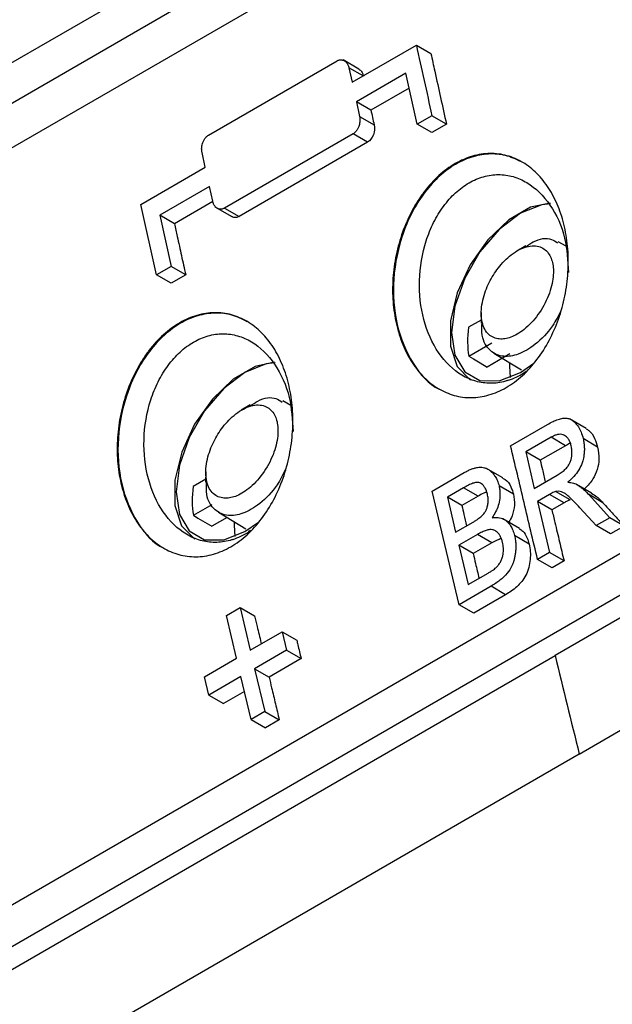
# Model space of a CAD drawing. Header units: millimetres. Extents: x -155 to 1130, y -373 to 1265.
# Tile 22 of 198: x 909 to 932, y -244 to -206. Entities that reach past the tile are written whole.
import ezdxf

# ---------------------------------------------------------------- set-up
doc = ezdxf.new("R2010")
doc.units = ezdxf.units.MM

msp = doc.modelspace()

# ---------------------------------------------------------------- linework, layer by layer
at = {"color": 7, "linetype": 'Continuous', "lineweight": 25}
for p, q in [((851.36, -240.486), (992.184, -159.19)), ((992.481, -160.587), (851.657, -241.883)), ((993.954, -161.452), (853.13, -242.748)), ((857.999, -269.05), (998.522, -187.928)), ((998.865, -189.351), (858.343, -270.473)), ((999.611, -189.789), (929.35, -230.35)), ((930.277, -234.144), (1006.84, -189.944)), ((921.531, -208.302), (924.006, -206.873)), ((924.006, -206.873), (924.566, -207.196)), ((916.003, -210.335), (920.953, -207.478)), ((921.794, -207.794), (921.184, -207.442)), ((921.409, -207.741), (921.531, -208.302)), ((923.605, -207.948), (921.696, -209.05)), ((924.039, -209.913), (923.605, -207.948)), ((923.731, -208.521), (922.255, -209.373)), ((921.696, -209.05), (921.819, -209.611)), ((922.255, -209.373), (921.696, -209.05)), ((921.819, -209.611), (922.379, -209.934)), ((924.605, -209.586), (924.039, -209.913)), ((925.164, -209.91), (924.605, -209.586)), ((924.599, -210.236), (924.039, -209.913)), ((925.164, -209.91), (924.599, -210.236)), ((921.569, -210.283), (916.619, -213.14)), ((922.129, -210.606), (917.179, -213.464)), ((922.129, -210.606), (921.569, -210.283)), ((915.874, -211.567), (915.752, -211.006)), ((913.4, -212.996), (915.874, -211.567)), ((916.039, -212.315), (914.13, -213.417)), ((916.162, -212.877), (916.039, -212.315)), ((913.998, -215.709), (913.4, -212.996)), ((916.167, -212.888), (914.689, -213.741)), ((916.246, -213.094), (916.898, -213.47)), ((916.619, -213.14), (917.179, -213.464)), ((914.13, -213.417), (914.564, -215.383)), ((914.689, -213.741), (914.13, -213.417)), ((928.216, -214.587), (927.869, -214.794)), ((929.776, -214.606), (929.469, -214.437)), ((914.564, -215.383), (913.998, -215.709)), ((915.124, -215.706), (914.564, -215.383)), ((914.558, -216.033), (913.998, -215.709)), ((915.124, -215.706), (914.558, -216.033)), ((926.504, -217.158), (926.498, -217.562)), ((926.504, -217.446), (926.019, -217.725)), ((926.026, -218.836), (926.913, -218.324)), ((927.611, -218.752), (926.736, -219.258)), ((926.995, -218.722), (928.049, -219.361)), ((928.013, -219.461), (928.53, -219.104)), ((917.609, -220.71), (917.262, -220.917)), ((919.169, -220.729), (918.862, -220.56)), ((927.637, -222.284), (929.055, -221.465)), ((930.547, -221.62), (929.905, -221.25)), ((929.191, -221.959), (928.216, -222.522)), ((929.75, -222.282), (929.191, -221.959)), ((929.75, -222.282), (928.775, -222.844)), ((930.987, -222.333), (930.429, -222.01)), ((928.216, -222.522), (928.547, -223.922)), ((928.775, -222.844), (928.216, -222.522)), ((915.898, -223.281), (915.891, -223.685)), ((924.62, -224.026), (925.843, -223.319)), ((927.335, -223.518), (926.684, -223.141)), ((928.547, -223.922), (929.422, -223.417)), ((915.893, -223.571), (915.413, -223.848)), ((927.75, -224.15), (927.191, -223.828)), ((930.752, -224.105), (930.177, -223.773)), ((925.655, -228.399), (924.62, -224.026)), ((925.822, -223.904), (925.199, -224.264)), ((926.381, -224.227), (925.758, -224.586)), ((926.381, -224.227), (925.822, -223.904)), ((929.138, -224.154), (928.666, -224.427)), ((929.697, -224.477), (929.138, -224.154)), ((929.929, -224.366), (929.37, -224.043)), ((930.631, -224.152), (931.455, -225.051)), ((931.189, -224.474), (930.631, -224.152)), ((915.419, -224.959), (916.145, -224.54)), ((925.199, -224.264), (925.516, -225.608)), ((925.758, -224.586), (925.199, -224.264)), ((928.666, -224.427), (929.134, -226.391)), ((929.225, -224.75), (928.666, -224.427)), ((929.697, -224.477), (929.225, -224.75)), ((916.388, -224.845), (917.443, -225.484)), ((930.927, -225.356), (930.299, -224.666)), ((916.715, -225.043), (916.129, -225.381)), ((917.406, -225.584), (917.923, -225.227)), ((925.516, -225.608), (926.19, -225.219)), ((927.976, -225.462), (927.333, -225.09)), ((931.455, -225.051), (930.927, -225.356)), ((931.485, -225.678), (930.927, -225.356)), ((932.014, -225.373), (931.455, -225.051)), ((932.014, -225.373), (931.485, -225.678)), ((926.356, -225.697), (925.636, -226.113)), ((926.915, -226.02), (926.356, -225.697)), ((928.346, -226.064), (927.787, -225.742)), ((925.636, -226.113), (925.996, -227.627)), ((926.194, -226.435), (925.636, -226.113)), ((926.915, -226.02), (926.194, -226.435)), ((929.134, -226.391), (928.673, -226.657)), ((929.692, -226.713), (929.134, -226.391)), ((929.231, -226.979), (928.673, -226.657)), ((929.692, -226.713), (929.231, -226.979)), ((925.996, -227.627), (926.769, -227.181)), ((926.882, -227.69), (925.655, -228.399)), ((927.441, -228.013), (926.214, -228.721)), ((927.441, -228.013), (926.882, -227.69)), ((926.214, -228.721), (925.655, -228.399)), ((916.692, -228.812), (917.22, -228.507)), ((917.22, -228.507), (917.608, -230.154)), ((917.22, -228.507), (917.779, -228.83)), ((917.08, -230.459), (916.692, -228.812)), ((917.608, -230.154), (918.841, -229.443)), ((918.841, -229.443), (919.008, -230.149)), ((918.841, -229.443), (919.399, -229.765)), ((919.008, -230.149), (917.776, -230.861)), ((919.008, -230.149), (919.567, -230.472)), ((859.089, -270.911), (929.35, -230.35)), ((915.848, -231.17), (917.08, -230.459)), ((919.567, -230.472), (918.334, -231.183)), ((917.776, -230.861), (918.168, -232.51)), ((917.776, -230.861), (918.334, -231.183)), ((916.016, -231.877), (915.848, -231.17)), ((917.248, -231.165), (916.016, -231.877)), ((917.64, -232.815), (917.248, -231.165)), ((917.383, -231.733), (916.574, -232.199)), ((916.016, -231.877), (916.574, -232.199)), ((918.168, -232.51), (917.64, -232.815)), ((918.168, -232.51), (918.727, -232.833)), ((917.64, -232.815), (918.199, -233.137)), ((918.727, -232.833), (918.199, -233.137)), ((930.277, -234.144), (853.713, -278.343))]:
    msp.add_line(p, q, dxfattribs=at)
at = {"color": 8, "linetype": 'Continuous', "lineweight": 25}
msp.add_line((921.956, -208.057), (921.409, -207.741), dxfattribs=at)
at = {"color": 7, "linetype": 'Continuous', "lineweight": 25, "flags": 128}
for points in [[(929.152, -212.949), (928.405, -213.111), (927.561, -213.598), (926.758, -214.363), (926.075, -215.329), (925.578, -216.404), (925.316, -217.482), (925.314, -218.457), (925.572, -219.236), (926.066, -219.741), (926.085, -219.752)], [(929.175, -212.976), (928.832, -213.014), (928.013, -213.337), (927.193, -213.96), (926.454, -214.822), (925.867, -215.838), (925.491, -216.909), (925.361, -217.93), (925.491, -218.801), (925.867, -219.437), (926.454, -219.776), (927.193, -219.784), (928.013, -219.461)], [(926.026, -218.836), (926.203, -218.941), (926.469, -219.099), (926.735, -219.257)], [(918.545, -219.072), (917.799, -219.234), (916.954, -219.721), (916.152, -220.486), (915.468, -221.452), (914.971, -222.527), (914.709, -223.605), (914.707, -224.58), (914.966, -225.359), (915.46, -225.864), (915.478, -225.875)], [(918.568, -219.099), (918.225, -219.137), (917.406, -219.46), (916.587, -220.083), (915.847, -220.945), (915.261, -221.961), (914.884, -223.032), (914.754, -224.053), (914.884, -224.924), (915.261, -225.56), (915.847, -225.899), (916.587, -225.907), (917.406, -225.584)], [(927.593, -219.084), (927.59, -219.217), (927.62, -219.654)], [(915.419, -224.959), (915.597, -225.065), (915.863, -225.222), (916.129, -225.38)], [(916.986, -225.207), (916.984, -225.34), (917.013, -225.777)]]:
    msp.add_lwpolyline(points, dxfattribs=at)
at = {"color": 7, "linetype": 'Continuous', "lineweight": 25}
for points, knots in [([(924.006, -206.873), (924.105, -207.325), (924.304, -208.229), (924.505, -209.134), (924.605, -209.586)], [0, 0, 0, 0, 0.500009, 1, 1, 1, 1]), ([(924.566, -207.196), (924.616, -207.422), (924.665, -207.648), (924.715, -207.874), (924.789, -208.213), (924.864, -208.553), (924.939, -208.892), (925.014, -209.231), (925.089, -209.57), (925.164, -209.91)], [0, 0, 0, 0, 0.000755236, 0.000755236, 0.000755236, 0.001888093, 0.001888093, 0.001888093, 0.003020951, 0.003020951, 0.003020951, 0.003020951]), ([(920.953, -207.478), (920.968, -207.47), (920.998, -207.454), (921.046, -207.44), (921.094, -207.434), (921.143, -207.437), (921.191, -207.449), (921.251, -207.478), (921.317, -207.535), (921.375, -207.628), (921.397, -207.704), (921.409, -207.741)], [0, 0, 0, 0, 0.077843, 0.158597, 0.241803, 0.326891, 0.413207, 0.500059, 0.674239, 0.842262, 1, 1, 1, 1]), ([(921.79, -207.799), (921.811, -207.811), (921.869, -207.842), (921.931, -207.937), (921.957, -208.025), (921.968, -208.064)], [0, 0, 0, 0, 0.241676, 0.666903, 1, 1, 1, 1]), ([(922.255, -209.373), (922.276, -209.466), (922.297, -209.56), (922.317, -209.654), (922.338, -209.747), (922.358, -209.841), (922.379, -209.934)], [0, 0, 0, 0, 0.0003124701, 0.0003124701, 0.0003124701, 0.0006249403, 0.0006249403, 0.0006249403, 0.0006249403]), ([(921.819, -209.611), (921.823, -209.634), (921.832, -209.681), (921.834, -209.757), (921.829, -209.837), (921.814, -209.919), (921.789, -210.012), (921.742, -210.114), (921.665, -210.216), (921.602, -210.26), (921.569, -210.283)], [0, 0, 0, 0, 0.09374, 0.191839, 0.293522, 0.397772, 0.503379, 0.656386, 0.824365, 1, 1, 1, 1]), ([(922.379, -209.934), (922.406, -210.055), (922.396, -210.195), (922.305, -210.444), (922.224, -210.551), (922.129, -210.606)], [0, 0, 0, 0, 0.5, 0.5, 1, 1, 1, 1]), ([(915.752, -211.006), (915.748, -210.984), (915.739, -210.937), (915.737, -210.862), (915.743, -210.782), (915.757, -210.701), (915.783, -210.607), (915.829, -210.505), (915.906, -210.403), (915.971, -210.358), (916.003, -210.335)], [0, 0, 0, 0, 0.093239, 0.190804, 0.29193, 0.395618, 0.500677, 0.65493, 0.823828, 1, 1, 1, 1]), ([(927.465, -220.044), (927.246, -220.171), (927.024, -220.265), (926.575, -220.394), (926.345, -220.429), (925.897, -220.434), (925.678, -220.405), (925.251, -220.287), (925.043, -220.197), (924.656, -219.966), (924.473, -219.822), (924.134, -219.484), (923.981, -219.294), (923.707, -218.871), (923.585, -218.636), (923.382, -218.14), (923.3, -217.878), (923.174, -217.328), (923.131, -217.037), (923.087, -216.451), (923.086, -216.154), (923.126, -215.548), (923.168, -215.242), (923.291, -214.645), (923.373, -214.351), (923.58, -213.774), (923.703, -213.497), (923.912, -213.106), (923.986, -212.98), (924.144, -212.734), (924.227, -212.614), (924.488, -212.274), (924.675, -212.071), (925.072, -211.712), (925.285, -211.555), (925.717, -211.305), (925.938, -211.21), (926.39, -211.079), (926.617, -211.044), (927.062, -211.038), (927.283, -211.066), (927.709, -211.183), (927.912, -211.27), (928.299, -211.501), (928.483, -211.646), (928.817, -211.98), (928.969, -212.17), (929.244, -212.596), (929.363, -212.829), (929.565, -213.323), (929.648, -213.588), (929.774, -214.142), (929.816, -214.427), (929.86, -215.013), (929.862, -215.317), (929.824, -215.922), (929.783, -216.223), (929.662, -216.822), (929.58, -217.122), (929.378, -217.695), (929.258, -217.97), (928.98, -218.495), (928.822, -218.745), (928.48, -219.195), (928.294, -219.399), (927.893, -219.763), (927.684, -219.918), (927.465, -220.044)], [0, 0, 0, 0, 0.03125, 0.03125, 0.0625, 0.0625, 0.09375, 0.09375, 0.125, 0.125, 0.15625, 0.15625, 0.1875, 0.1875, 0.21875, 0.21875, 0.25, 0.25, 0.28125, 0.28125, 0.3125, 0.3125, 0.34375, 0.34375, 0.375, 0.375, 0.40625, 0.40625, 0.421875, 0.421875, 0.4375, 0.4375, 0.46875, 0.46875, 0.5, 0.5, 0.53125, 0.53125, 0.5625, 0.5625, 0.59375, 0.59375, 0.625, 0.625, 0.65625, 0.65625, 0.6875, 0.6875, 0.71875, 0.71875, 0.75, 0.75, 0.78125, 0.78125, 0.8125, 0.8125, 0.84375, 0.84375, 0.875, 0.875, 0.90625, 0.90625, 0.9375, 0.9375, 0.96875, 0.96875, 1, 1, 1, 1]), ([(928.103, -211.389), (927.909, -211.293), (927.52, -211.101), (926.867, -211.03), (926.195, -211.13), (925.527, -211.418), (924.899, -211.879), (924.339, -212.487), (923.862, -213.228), (923.369, -214.332), (923.052, -215.872), (923.186, -217.673), (923.816, -219.157), (924.486, -219.935), (924.907, -220.111), (924.918, -220.116)], [0, 0, 0, 0, 0.060676, 0.121606, 0.184735, 0.246835, 0.308823, 0.372065, 0.432931, 0.497329, 0.62205, 0.746859, 0.871711, 0.996464, 1, 1, 1, 1]), ([(927.549, -219.766), (927.511, -219.778), (927.284, -219.85), (926.858, -219.907), (926.288, -219.825), (925.571, -219.513), (924.806, -218.768), (924.227, -217.468), (924.052, -215.936), (924.271, -214.627), (924.656, -213.685), (925.038, -213.056), (925.502, -212.536), (926.027, -212.145), (926.592, -211.907), (927.17, -211.825), (927.738, -211.906), (928.45, -212.215), (929.201, -212.962), (929.782, -214.203), (929.838, -215.165), (929.864, -215.614)], [0, 0, 0, 0, 0.007879, 0.04771, 0.087646, 0.127739, 0.20796, 0.288575, 0.369156, 0.449354, 0.489457, 0.529412, 0.569281, 0.609081, 0.648886, 0.68875, 0.72871, 0.768811, 0.849009, 0.9296, 1, 1, 1, 1]), ([(916.619, -213.14), (916.604, -213.148), (916.574, -213.164), (916.527, -213.178), (916.478, -213.184), (916.43, -213.182), (916.382, -213.17), (916.321, -213.141), (916.256, -213.084), (916.197, -212.991), (916.174, -212.914), (916.162, -212.877)], [0, 0, 0, 0, 0.077474, 0.157814, 0.240568, 0.325175, 0.410994, 0.497345, 0.672454, 0.841399, 1, 1, 1, 1]), ([(917.179, -213.464), (917.14, -213.48), (917.061, -213.514), (916.962, -213.508), (916.915, -213.475), (916.901, -213.465)], [0, 0, 0, 0, 0.413377, 0.826498, 1, 1, 1, 1]), ([(914.689, -213.741), (914.725, -213.904), (914.761, -214.068), (914.798, -214.232), (914.852, -214.478), (914.906, -214.723), (914.96, -214.969), (915.015, -215.215), (915.069, -215.46), (915.124, -215.706)], [0, 0, 0, 0, 0.000546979, 0.000546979, 0.000546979, 0.001367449, 0.001367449, 0.001367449, 0.00218792, 0.00218792, 0.00218792, 0.00218792]), ([(928.217, -214.628), (928.314, -214.56), (928.658, -214.319), (929.125, -214.261), (929.368, -214.429), (929.443, -214.481)], [0, 0, 0, 0, 0.21171, 0.756156, 1, 1, 1, 1]), ([(929.246, -215.237), (929.212, -215.088), (929.15, -214.944), (928.954, -214.715), (928.82, -214.632), (928.491, -214.573), (928.298, -214.599), (927.903, -214.758), (927.703, -214.89), (927.346, -215.21), (927.189, -215.395), (926.997, -215.672), (926.942, -215.761), (926.835, -215.952), (926.783, -216.055), (926.643, -216.38), (926.568, -216.62), (926.493, -217.097), (926.495, -217.332), (926.586, -217.73), (926.676, -217.891), (926.91, -218.107), (927.053, -218.162), (927.272, -218.181), (927.346, -218.178), (927.492, -218.155), (927.564, -218.136), (927.799, -218.05), (927.977, -217.952), (928.34, -217.661), (928.526, -217.467), (928.853, -217.014), (928.993, -216.757), (929.192, -216.251), (929.25, -216.004), (929.294, -215.571), (929.281, -215.387), (929.246, -215.237)], [0, 0, 0, 0, 0.0625, 0.0625, 0.125, 0.125, 0.1875, 0.1875, 0.25, 0.25, 0.3125, 0.3125, 0.34375, 0.34375, 0.375, 0.375, 0.4375, 0.4375, 0.5, 0.5, 0.5625, 0.5625, 0.625, 0.625, 0.65625, 0.65625, 0.6875, 0.6875, 0.75, 0.75, 0.8125, 0.8125, 0.875, 0.875, 0.9375, 0.9375, 1, 1, 1, 1]), ([(916.858, -226.168), (916.639, -226.294), (916.417, -226.388), (915.968, -226.518), (915.739, -226.552), (915.291, -226.557), (915.072, -226.528), (914.644, -226.41), (914.437, -226.32), (914.049, -226.089), (913.866, -225.945), (913.527, -225.607), (913.374, -225.417), (913.1, -224.994), (912.979, -224.759), (912.776, -224.263), (912.693, -224.001), (912.567, -223.451), (912.524, -223.16), (912.481, -222.574), (912.479, -222.277), (912.519, -221.671), (912.561, -221.365), (912.685, -220.768), (912.767, -220.474), (912.974, -219.897), (913.096, -219.62), (913.306, -219.229), (913.38, -219.103), (913.537, -218.857), (913.621, -218.737), (913.882, -218.397), (914.068, -218.194), (914.465, -217.835), (914.678, -217.678), (915.111, -217.429), (915.332, -217.333), (915.784, -217.202), (916.011, -217.167), (916.455, -217.161), (916.677, -217.189), (917.102, -217.306), (917.305, -217.393), (917.692, -217.624), (917.876, -217.769), (918.21, -218.103), (918.363, -218.293), (918.637, -218.719), (918.757, -218.952), (918.958, -219.446), (919.041, -219.711), (919.167, -220.265), (919.209, -220.55), (919.254, -221.136), (919.256, -221.44), (919.217, -222.045), (919.177, -222.346), (919.055, -222.945), (918.973, -223.245), (918.771, -223.818), (918.651, -224.093), (918.374, -224.618), (918.215, -224.868), (917.873, -225.319), (917.687, -225.523), (917.287, -225.886), (917.077, -226.041), (916.858, -226.168)], [0, 0, 0, 0, 0.03125, 0.03125, 0.0625, 0.0625, 0.09375, 0.09375, 0.125, 0.125, 0.15625, 0.15625, 0.1875, 0.1875, 0.21875, 0.21875, 0.25, 0.25, 0.28125, 0.28125, 0.3125, 0.3125, 0.34375, 0.34375, 0.375, 0.375, 0.40625, 0.40625, 0.421875, 0.421875, 0.4375, 0.4375, 0.46875, 0.46875, 0.5, 0.5, 0.53125, 0.53125, 0.5625, 0.5625, 0.59375, 0.59375, 0.625, 0.625, 0.65625, 0.65625, 0.6875, 0.6875, 0.71875, 0.71875, 0.75, 0.75, 0.78125, 0.78125, 0.8125, 0.8125, 0.84375, 0.84375, 0.875, 0.875, 0.90625, 0.90625, 0.9375, 0.9375, 0.96875, 0.96875, 1, 1, 1, 1]), ([(917.496, -217.512), (917.302, -217.416), (916.913, -217.224), (916.26, -217.153), (915.588, -217.253), (914.921, -217.541), (914.292, -218.002), (913.732, -218.61), (913.255, -219.351), (912.762, -220.455), (912.446, -221.995), (912.579, -223.796), (913.209, -225.28), (913.88, -226.058), (914.3, -226.234), (914.312, -226.239)], [0, 0, 0, 0, 0.0606684, 0.1216014, 0.1847284, 0.2468311, 0.3088176, 0.3720615, 0.4329273, 0.4973257, 0.6220478, 0.7468571, 0.8717087, 0.9964628, 1, 1, 1, 1]), ([(929.577, -217.065), (929.476, -217.272), (929.221, -217.787), (928.609, -218.404), (927.944, -218.798), (927.327, -218.892), (926.818, -218.663), (926.51, -218.177), (926.529, -217.711), (926.537, -217.54)], [0, 0, 0, 0, 0.112572, 0.281204, 0.432111, 0.570242, 0.72807, 0.900059, 1, 1, 1, 1]), ([(916.942, -225.889), (916.905, -225.901), (916.677, -225.973), (916.251, -226.03), (915.681, -225.948), (914.965, -225.636), (914.199, -224.891), (913.621, -223.591), (913.445, -222.059), (913.665, -220.75), (914.049, -219.808), (914.431, -219.179), (914.896, -218.659), (915.421, -218.269), (915.985, -218.03), (916.564, -217.948), (917.131, -218.03), (917.843, -218.338), (918.595, -219.085), (919.175, -220.326), (919.231, -221.288), (919.258, -221.737)], [0, 0, 0, 0, 0.007879, 0.04771, 0.087646, 0.127738, 0.20796, 0.288574, 0.369156, 0.449353, 0.489456, 0.529411, 0.569281, 0.60908, 0.648885, 0.688749, 0.728709, 0.76881, 0.849009, 0.9296, 1, 1, 1, 1]), ([(927.551, -219.765), (927.754, -219.69), (927.982, -219.606), (928.205, -219.429), (928.23, -219.41)], [0, 0, 0, 0, 0.89091, 1, 1, 1, 1]), ([(917.61, -220.751), (917.707, -220.684), (918.052, -220.442), (918.519, -220.384), (918.762, -220.552), (918.837, -220.604)], [0, 0, 0, 0, 0.2117099, 0.7561556, 1, 1, 1, 1]), ([(918.64, -221.36), (918.606, -221.211), (918.544, -221.067), (918.348, -220.838), (918.213, -220.755), (917.884, -220.696), (917.691, -220.722), (917.296, -220.881), (917.097, -221.013), (916.74, -221.333), (916.583, -221.518), (916.391, -221.795), (916.335, -221.884), (916.228, -222.075), (916.177, -222.178), (916.037, -222.503), (915.961, -222.743), (915.887, -223.22), (915.888, -223.455), (915.98, -223.853), (916.069, -224.014), (916.303, -224.23), (916.446, -224.285), (916.666, -224.305), (916.74, -224.301), (916.885, -224.278), (916.957, -224.259), (917.193, -224.173), (917.37, -224.075), (917.733, -223.784), (917.919, -223.59), (918.246, -223.137), (918.386, -222.88), (918.585, -222.374), (918.644, -222.127), (918.688, -221.694), (918.674, -221.51), (918.64, -221.36)], [0, 0, 0, 0, 0.0625, 0.0625, 0.125, 0.125, 0.1875, 0.1875, 0.25, 0.25, 0.3125, 0.3125, 0.34375, 0.34375, 0.375, 0.375, 0.4375, 0.4375, 0.5, 0.5, 0.5625, 0.5625, 0.625, 0.625, 0.65625, 0.65625, 0.6875, 0.6875, 0.75, 0.75, 0.8125, 0.8125, 0.875, 0.875, 0.9375, 0.9375, 1, 1, 1, 1]), ([(929.055, -221.465), (929.126, -221.426), (929.262, -221.351), (929.46, -221.269), (929.64, -221.222), (929.797, -221.217), (929.923, -221.257), (930.035, -221.325), (930.144, -221.422), (930.254, -221.565), (930.359, -221.76), (930.405, -221.923), (930.429, -222.01)], [0, 0, 0, 0, 0.128447, 0.244678, 0.348629, 0.440745, 0.520836, 0.585726, 0.666088, 0.76187, 0.873199, 1, 1, 1, 1]), ([(929.971, -222.289), (929.956, -222.236), (929.929, -222.137), (929.863, -222.02), (929.791, -221.939), (929.721, -221.887), (929.644, -221.852), (929.552, -221.837), (929.439, -221.852), (929.316, -221.892), (929.234, -221.936), (929.191, -221.959)], [0, 0, 0, 0, 0.136574, 0.256201, 0.359372, 0.445709, 0.515396, 0.621466, 0.737321, 0.863492, 1, 1, 1, 1]), ([(930.54, -221.633), (930.577, -221.653), (930.714, -221.726), (930.877, -221.972), (930.953, -222.219), (930.987, -222.333)], [0, 0, 0, 0, 0.166364, 0.615011, 1, 1, 1, 1]), ([(928.673, -226.657), (928.499, -225.928), (928.151, -224.47), (927.808, -223.013), (927.637, -222.284)], [0, 0, 0, 0, 0.499981, 1, 1, 1, 1]), ([(929.422, -223.417), (929.478, -223.383), (929.582, -223.319), (929.721, -223.21), (929.832, -223.093), (929.904, -222.979), (929.949, -222.869), (929.979, -222.754), (929.998, -222.615), (930.001, -222.454), (929.981, -222.347), (929.971, -222.289)], [0, 0, 0, 0, 0.1618356, 0.3029461, 0.4235548, 0.5238121, 0.5886467, 0.6686056, 0.7638823, 0.8743106, 1, 1, 1, 1]), ([(929.939, -222.196), (929.935, -222.197), (929.871, -222.207), (929.808, -222.245), (929.75, -222.282)], [0, 0, 0, 0, 0.055742, 1, 1, 1, 1]), ([(930.429, -222.01), (930.441, -222.067), (930.463, -222.176), (930.476, -222.34), (930.475, -222.492), (930.462, -222.629), (930.441, -222.75), (930.416, -222.854), (930.367, -223.014), (930.261, -223.23), (930.072, -223.482), (929.919, -223.616), (929.84, -223.686)], [0, 0, 0, 0, 0.094286, 0.180483, 0.258668, 0.32875, 0.390757, 0.444793, 0.490796, 0.644798, 0.814355, 1, 1, 1, 1]), ([(930.987, -222.333), (931.013, -222.487), (931.058, -222.768), (930.983, -223.206), (930.802, -223.605), (930.606, -223.83), (930.483, -223.935), (930.473, -223.944)], [0, 0, 0, 0, 0.264736, 0.48119, 0.698366, 0.975293, 1, 1, 1, 1]), ([(925.843, -223.319), (925.889, -223.294), (925.977, -223.245), (926.109, -223.187), (926.236, -223.142), (926.357, -223.115), (926.471, -223.106), (926.576, -223.115), (926.672, -223.141), (926.765, -223.185), (926.859, -223.25), (926.955, -223.344), (927.049, -223.469), (927.135, -223.629), (927.172, -223.759), (927.191, -223.828)], [0, 0, 0, 0, 0.085409, 0.166623, 0.243891, 0.31694, 0.385955, 0.451206, 0.51255, 0.571139, 0.638749, 0.715431, 0.801165, 0.896059, 1, 1, 1, 1]), ([(928.775, -222.844), (928.803, -222.961), (928.868, -223.239), (928.933, -223.516), (928.971, -223.677)], [0, 0, 0, 0, 0.4203944, 1, 1, 1, 1]), ([(918.971, -223.188), (918.869, -223.395), (918.614, -223.91), (918.002, -224.527), (917.337, -224.921), (916.72, -225.015), (916.212, -224.786), (915.903, -224.3), (915.923, -223.834), (915.93, -223.663)], [0, 0, 0, 0, 0.112574, 0.281206, 0.432112, 0.570243, 0.72807, 0.900059, 1, 1, 1, 1]), ([(926.743, -224.148), (926.727, -224.091), (926.698, -223.985), (926.629, -223.861), (926.556, -223.774), (926.484, -223.722), (926.404, -223.692), (926.305, -223.688), (926.169, -223.729), (926.004, -223.802), (925.886, -223.868), (925.822, -223.904)], [0, 0, 0, 0, 0.126191, 0.235428, 0.328087, 0.403669, 0.462886, 0.554496, 0.674429, 0.822892, 1, 1, 1, 1]), ([(927.191, -223.828), (927.201, -223.878), (927.219, -223.971), (927.227, -224.106), (927.224, -224.219), (927.21, -224.375), (927.165, -224.582), (927.063, -224.833), (926.97, -224.978), (926.923, -225.051)], [0, 0, 0, 0, 0.12359, 0.228856, 0.315987, 0.384777, 0.58628, 0.791252, 1, 1, 1, 1]), ([(927.327, -223.532), (927.359, -223.546), (927.492, -223.607), (927.646, -223.827), (927.719, -224.053), (927.75, -224.15)], [0, 0, 0, 0, 0.154052, 0.637196, 1, 1, 1, 1]), ([(929.84, -223.686), (929.878, -223.689), (929.952, -223.696), (930.055, -223.716), (930.116, -223.742), (930.145, -223.755)], [0, 0, 0, 0, 0.368385, 0.70115, 1, 1, 1, 1]), ([(930.145, -223.755), (930.185, -223.777), (930.268, -223.824), (930.389, -223.914), (930.511, -224.024), (930.59, -224.108), (930.631, -224.152)], [0, 0, 0, 0, 0.2249, 0.466484, 0.725015, 1, 1, 1, 1]), ([(926.711, -224.067), (926.674, -224.08), (926.562, -224.121), (926.453, -224.184), (926.381, -224.227)], [0, 0, 0, 0, 0.329355, 1, 1, 1, 1]), ([(926.571, -224.941), (926.591, -224.915), (926.636, -224.861), (926.694, -224.758), (926.742, -224.63), (926.772, -224.478), (926.775, -224.312), (926.754, -224.204), (926.743, -224.148)], [0, 0, 0, 0, 0.1242301, 0.2650388, 0.4229384, 0.5978539, 0.7902652, 1, 1, 1, 1]), ([(927.75, -224.15), (927.768, -224.288), (927.804, -224.558), (927.723, -224.948), (927.612, -225.145), (927.567, -225.226)], [0, 0, 0, 0, 0.3825374, 0.7477813, 1, 1, 1, 1]), ([(929.37, -224.043), (929.348, -224.051), (929.3, -224.068), (929.223, -224.107), (929.168, -224.138), (929.138, -224.154)], [0, 0, 0, 0, 0.2801836, 0.6137648, 1, 1, 1, 1]), ([(930.299, -224.666), (930.233, -224.595), (930.114, -224.467), (929.952, -224.307), (929.821, -224.189), (929.708, -224.104), (929.597, -224.05), (929.483, -224.03), (929.407, -224.039), (929.37, -224.043)], [0, 0, 0, 0, 0.242414, 0.433349, 0.572783, 0.690269, 0.800575, 0.903655, 1, 1, 1, 1]), ([(930.749, -224.108), (930.82, -224.151), (930.935, -224.221), (931.077, -224.355), (931.152, -224.434), (931.189, -224.474)], [0, 0, 0, 0, 0.4451375, 0.7220783, 1, 1, 1, 1]), ([(925.758, -224.586), (925.784, -224.698), (925.845, -224.957), (925.906, -225.216), (925.941, -225.363)], [0, 0, 0, 0, 0.432703, 1, 1, 1, 1]), ([(929.929, -224.366), (929.909, -224.372), (929.89, -224.379), (929.87, -224.387), (929.85, -224.396), (929.831, -224.405), (929.812, -224.415), (929.773, -224.434), (929.735, -224.455), (929.697, -224.477)], [0, 0, 0, 0, 0.0000808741, 0.0000808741, 0.0000808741, 0.0001617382, 0.0001617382, 0.0001617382, 0.0003225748, 0.0003225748, 0.0003225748, 0.0003225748]), ([(931.189, -224.474), (931.258, -224.549), (931.327, -224.624), (931.395, -224.699), (931.498, -224.811), (931.601, -224.924), (931.704, -225.036), (931.808, -225.148), (931.911, -225.261), (932.014, -225.373)], [0, 0, 0, 0, 0.000384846, 0.000384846, 0.000384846, 0.000962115, 0.000962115, 0.000962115, 0.001539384, 0.001539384, 0.001539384, 0.001539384]), ([(926.19, -225.219), (926.223, -225.2), (926.287, -225.162), (926.375, -225.104), (926.452, -225.048), (926.517, -224.997), (926.554, -224.958), (926.571, -224.941)], [0, 0, 0, 0, 0.2549, 0.482248, 0.682141, 0.854827, 1, 1, 1, 1]), ([(929.225, -224.75), (929.264, -224.913), (929.303, -225.077), (929.341, -225.24), (929.4, -225.486), (929.458, -225.731), (929.517, -225.977), (929.575, -226.222), (929.634, -226.468), (929.692, -226.713)], [0, 0, 0, 0, 0.00054429, 0.00054429, 0.00054429, 0.001360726, 0.001360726, 0.001360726, 0.002177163, 0.002177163, 0.002177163, 0.002177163]), ([(926.923, -225.051), (926.963, -225.046), (927.042, -225.036), (927.158, -225.04), (927.267, -225.064), (927.367, -225.106), (927.46, -225.166), (927.551, -225.249), (927.642, -225.366), (927.729, -225.53), (927.767, -225.668), (927.787, -225.742)], [0, 0, 0, 0, 0.103719, 0.204629, 0.302905, 0.398569, 0.491674, 0.585606, 0.701666, 0.839743, 1, 1, 1, 1]), ([(916.945, -225.888), (917.147, -225.813), (917.375, -225.729), (917.599, -225.552), (917.623, -225.533)], [0, 0, 0, 0, 0.890914, 1, 1, 1, 1]), ([(927.324, -225.999), (927.312, -225.954), (927.289, -225.867), (927.238, -225.756), (927.18, -225.668), (927.119, -225.602), (927.057, -225.557), (926.998, -225.528), (926.923, -225.506), (926.822, -225.504), (926.685, -225.538), (926.526, -225.603), (926.415, -225.664), (926.356, -225.697)], [0, 0, 0, 0, 0.095307, 0.182679, 0.261923, 0.332911, 0.395813, 0.450813, 0.497811, 0.593813, 0.70941, 0.844796, 1, 1, 1, 1]), ([(927.787, -225.742), (927.8, -225.804), (927.825, -225.924), (927.838, -226.107), (927.834, -226.278), (927.817, -226.436), (927.793, -226.577), (927.761, -226.702), (927.726, -226.809), (927.652, -226.983), (927.492, -227.219), (927.215, -227.483), (926.999, -227.618), (926.882, -227.69)], [0, 0, 0, 0, 0.0816, 0.157031, 0.226541, 0.290014, 0.347375, 0.398776, 0.444239, 0.48358, 0.62867, 0.800482, 1, 1, 1, 1]), ([(927.967, -225.475), (928.014, -225.503), (928.141, -225.581), (928.269, -225.798), (928.323, -225.986), (928.346, -226.064)], [0, 0, 0, 0, 0.254237, 0.689907, 1, 1, 1, 1]), ([(927.275, -225.857), (927.221, -225.875), (927.099, -225.914), (926.981, -225.982), (926.915, -226.02)], [0, 0, 0, 0, 0.437621, 1, 1, 1, 1]), ([(927.044, -226.999), (927.076, -226.967), (927.141, -226.905), (927.225, -226.793), (927.291, -226.667), (927.333, -226.533), (927.356, -226.382), (927.363, -226.2), (927.338, -226.071), (927.324, -225.999)], [0, 0, 0, 0, 0.135603, 0.2674511, 0.3949567, 0.5193254, 0.6342863, 0.7945388, 1, 1, 1, 1]), ([(928.346, -226.064), (928.366, -226.16), (928.384, -226.256), (928.398, -226.457), (928.396, -226.561), (928.368, -226.871), (928.319, -227.081), (928.179, -227.351), (928.123, -227.434), (928.003, -227.582), (927.938, -227.65), (927.734, -227.832), (927.588, -227.926), (927.441, -228.013)], [0, 0, 0, 0, 0.125, 0.125, 0.25, 0.25, 0.5, 0.5, 0.625, 0.625, 0.75, 0.75, 1, 1, 1, 1]), ([(926.194, -226.435), (926.224, -226.562), (926.254, -226.688), (926.284, -226.814), (926.329, -227.003), (926.374, -227.193), (926.419, -227.382), (926.419, -227.382), (926.419, -227.383), (926.419, -227.383)], [0, 0, 0, 0, 0.000419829, 0.000419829, 0.000419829, 0.001049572, 0.001049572, 0.001049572, 0.001050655, 0.001050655, 0.001050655, 0.001050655]), ([(926.769, -227.181), (926.807, -227.158), (926.876, -227.117), (926.968, -227.059), (927.021, -227.017), (927.044, -226.999)], [0, 0, 0, 0, 0.407423, 0.74074, 1, 1, 1, 1]), ([(917.779, -228.83), (917.811, -228.967), (917.892, -229.31), (917.977, -229.67), (918.029, -229.892), (918.033, -229.909)], [0, 0, 0, 0, 0.381512, 0.95378, 1, 1, 1, 1]), ([(919.399, -229.765), (919.413, -229.824), (919.427, -229.883), (919.441, -229.942), (919.462, -230.03), (919.483, -230.119), (919.504, -230.207), (919.525, -230.295), (919.546, -230.384), (919.567, -230.472)], [0, 0, 0, 0, 0.0001958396, 0.0001958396, 0.0001958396, 0.0004895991, 0.0004895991, 0.0004895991, 0.0007833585, 0.0007833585, 0.0007833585, 0.0007833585]), ([(918.334, -231.183), (918.367, -231.321), (918.4, -231.458), (918.432, -231.595), (918.481, -231.802), (918.53, -232.008), (918.579, -232.214), (918.629, -232.42), (918.678, -232.626), (918.727, -232.833)], [0, 0, 0, 0, 0.000457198, 0.000457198, 0.000457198, 0.001142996, 0.001142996, 0.001142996, 0.001828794, 0.001828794, 0.001828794, 0.001828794])]:
    msp.add_open_spline(points, degree=3, knots=knots, dxfattribs=at)
for points in [[(926.019, -217.725), (925.962, -218.13), (925.964, -218.501), (926.026, -218.836)], [(927.551, -219.765), (927.551, -219.765), (927.55, -219.765), (927.549, -219.766), (927.549, -219.766)], [(915.413, -223.848), (915.355, -224.253), (915.358, -224.624), (915.419, -224.959)], [(916.945, -225.888), (916.944, -225.888), (916.944, -225.888), (916.943, -225.889), (916.942, -225.889)], [(929.35, -230.35), (929.656, -231.614), (929.965, -232.879), (930.277, -234.144)]]:
    msp.add_open_spline(points, degree=3, dxfattribs=at)

doc.saveas('drawing.dxf')
